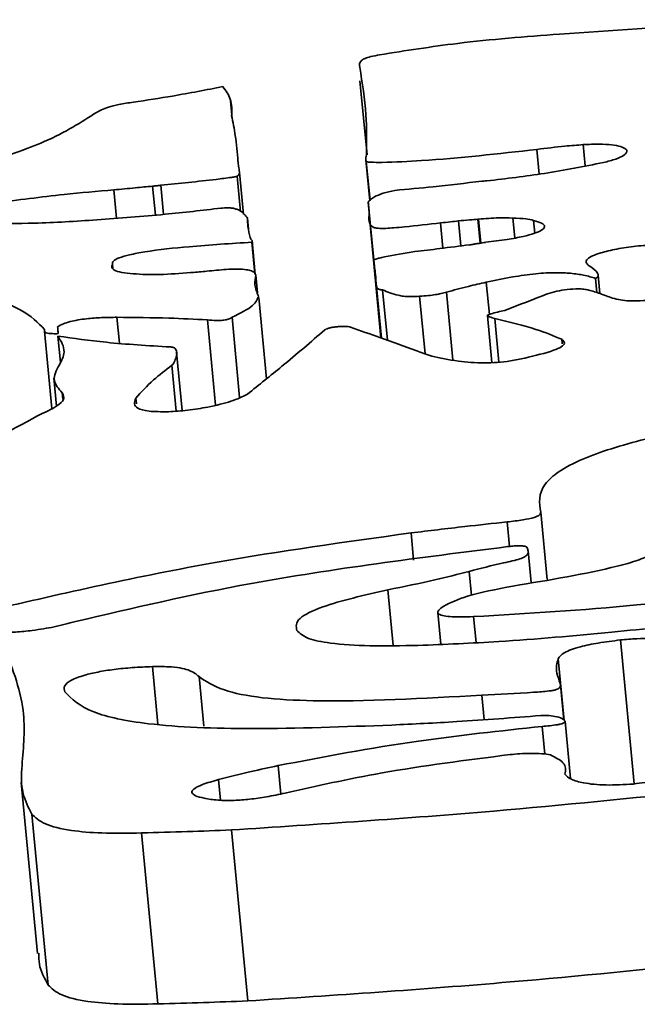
# Model space of a CAD drawing. Header units: millimetres. Extents: x 5 to 517, y 5 to 292.
# Tile 31 of 98: x 183.565 to 184.001, y 61.797 to 62.491. Entities that reach past the tile are written whole.
import ezdxf

# ---------------------------------------------------------------- set-up
doc = ezdxf.new("R2010")
doc.units = ezdxf.units.MM

msp = doc.modelspace()

# ---------------------------------------------------------------- linework, layer by layer
at = {"color": 7, "linetype": 'Continuous', "lineweight": 35}
for p, q in [((183.80486, 62.44807), (183.80987, 62.39575)), ((183.71478, 62.4212), (183.71357, 62.43382)), ((183.71883, 62.39131), (183.71886, 62.39109)), ((183.80907, 62.39241), (183.81184, 62.36344)), ((183.80923, 62.39143), (183.8119, 62.36349)), ((183.80933, 62.39122), (183.81198, 62.36356)), ((183.71829, 62.38075), (183.72068, 62.35571)), ((183.72277, 62.35374), (183.71993, 62.3834)), ((183.66436, 62.37435), (183.66632, 62.35385)), ((183.81069, 62.36247), (183.81457, 62.32182)), ((183.72547, 62.35119), (183.7262, 62.3435)), ((183.81182, 62.34908), (183.81969, 62.26676)), ((183.8881, 62.35047), (183.88972, 62.33355)), ((183.88851, 62.35051), (183.89012, 62.33361)), ((183.91273, 62.3513), (183.91407, 62.33721)), ((183.92734, 62.34961), (183.9282, 62.34059)), ((183.7287, 62.33426), (183.73082, 62.312)), ((183.72878, 62.33556), (183.73107, 62.31158)), ((183.63023, 62.3185), (183.63046, 62.31603)), ((183.81462, 62.32178), (183.81988, 62.26669)), ((183.73137, 62.31106), (183.73256, 62.29861)), ((183.97113, 62.30875), (183.97209, 62.29866)), ((183.97424, 62.29799), (183.97299, 62.31105)), ((183.81661, 62.30312), (183.8201, 62.26661)), ((183.739, 62.23799), (183.73351, 62.29536)), ((183.89483, 62.28252), (183.898, 62.24932)), ((183.58222, 62.27161), (183.58744, 62.21696)), ((183.78023, 62.27253), (183.78017, 62.27249)), ((183.5918, 62.26803), (183.59355, 62.24968)), ((183.6795, 62.21547), (183.67556, 62.25667)), ((183.58888, 62.23871), (183.59079, 62.21867)), ((183.93241, 62.14393), (183.93696, 62.09635)), ((183.92566, 62.09419), (183.92351, 62.11664)), ((183.85989, 62.07317), (183.86204, 62.0507)), ((183.94864, 61.99733), (183.94627, 62.02209)), ((183.94957, 61.99651), (183.95343, 61.95606)), ((183.56593, 61.95325), (183.57745, 61.83272)), ((183.57339, 61.93101), (183.58491, 61.81047)), ((183.65086, 61.9177), (183.66238, 61.79716)), ((183.71415, 61.91979), (183.72567, 61.79926))]:
    msp.add_line(p, q, dxfattribs=at)
at = {"color": 8, "linetype": 'Continuous', "lineweight": 35}
for p, q in [((183.96245, 62.40303), (183.96388, 62.38808)), ((183.92976, 62.39968), (183.93142, 62.3823)), ((183.63133, 62.37113), (183.63323, 62.35117)), ((183.65858, 62.37377), (183.66052, 62.35338)), ((183.86172, 62.34785), (183.86343, 62.33002)), ((183.87432, 62.34923), (183.87601, 62.33161)), ((183.89404, 62.30602), (183.89621, 62.28336)), ((183.82085, 62.30058), (183.82424, 62.26512)), ((183.86587, 62.29902), (183.87045, 62.2511)), ((183.84697, 62.29613), (183.85084, 62.25562)), ((183.63347, 62.28129), (183.63522, 62.26299)), ((183.69724, 62.27947), (183.70298, 62.21938)), ((183.71462, 62.28127), (183.72002, 62.22474)), ((183.89999, 62.28041), (183.90294, 62.2496)), ((183.94727, 62.26579), (183.94758, 62.26259)), ((183.67224, 62.24743), (183.67533, 62.21515)), ((183.59487, 62.22809), (183.59529, 62.22364)), ((183.64681, 62.22428), (183.6472, 62.22023)), ((183.90876, 62.13702), (183.91042, 62.11972)), ((183.84093, 62.12928), (183.84276, 62.11005)), ((183.88195, 62.10212), (183.88357, 62.08521)), ((183.82453, 62.08912), (183.82828, 62.04982)), ((183.88504, 62.07021), (183.88679, 62.05189)), ((183.98861, 62.05376), (183.99831, 61.95225)), ((183.65848, 62.03496), (183.66236, 61.99443)), ((183.94477, 62.0404), (183.94891, 61.99709)), ((183.69133, 62.02795), (183.69468, 61.9929)), ((183.89093, 62.01488), (183.89258, 61.99759)), ((183.93335, 61.99278), (183.93522, 61.97328)), ((183.74707, 61.96516), (183.74898, 61.94514)), ((183.7052, 61.95535), (183.70659, 61.94079))]:
    msp.add_line(p, q, dxfattribs=at)
at = {"color": 7, "linetype": 'Continuous', "lineweight": 35}
for points, knots in [([(184.18833, 62.49114), (184.14426, 62.49052), (184.0655, 62.48942), (183.98238, 62.48357), (183.94576, 62.48099)], [0, 0, 0, 0, 0.559404, 1, 1, 1, 1]), ([(183.94576, 62.48099), (183.9216, 62.47913), (183.87834, 62.47581), (183.83703, 62.46927), (183.81879, 62.46638)], [0, 0, 0, 0, 0.558359, 1, 1, 1, 1]), ([(183.81879, 62.46638), (183.81666, 62.46597), (183.81283, 62.46523), (183.8082, 62.46388), (183.80419, 62.46123), (183.80447, 62.45925), (183.8047, 62.45768)], [0, 0, 0, 0, 0.1762707, 0.316058, 0.4582512, 1, 1, 1, 1]), ([(183.8047, 62.45768), (183.80656, 62.4465), (183.80995, 62.42608), (183.8096, 62.4053), (183.80944, 62.3959)], [0, 0, 0, 0, 0.547472, 1, 1, 1, 1]), ([(183.70815, 62.44396), (183.69647, 62.44168), (183.67607, 62.43769), (183.65432, 62.43437), (183.64503, 62.43295)], [0, 0, 0, 0, 0.572943, 1, 1, 1, 1]), ([(183.71434, 62.42361), (183.71454, 62.42752), (183.71491, 62.43456), (183.71023, 62.44107), (183.70815, 62.44396)], [0, 0, 0, 0, 0.5554799, 1, 1, 1, 1]), ([(183.64503, 62.43295), (183.64155, 62.43247), (183.63502, 62.43156), (183.625, 62.42904), (183.6213, 62.42701), (183.61895, 62.42572)], [0, 0, 0, 0, 0.293626, 0.55044, 1, 1, 1, 1]), ([(183.61895, 62.42572), (183.60827, 62.4188), (183.58912, 62.4064), (183.55443, 62.39465), (183.53909, 62.38945)], [0, 0, 0, 0, 0.5575845, 1, 1, 1, 1]), ([(183.71883, 62.39131), (183.71832, 62.39737), (183.7174, 62.4082), (183.71527, 62.4189), (183.71434, 62.42361)], [0, 0, 0, 0, 0.560069, 1, 1, 1, 1]), ([(183.92976, 62.39968), (183.93634, 62.40051), (183.94719, 62.40187), (183.95814, 62.4027), (183.96245, 62.40303)], [0, 0, 0, 0, 0.606019, 1, 1, 1, 1]), ([(183.96245, 62.40303), (183.96628, 62.40321), (183.97365, 62.40356), (183.98278, 62.40301), (183.98921, 62.40177), (183.99285, 62.39999), (183.99362, 62.3978), (183.99129, 62.39536), (183.98576, 62.39274), (183.97976, 62.39122), (183.97663, 62.39043)], [0, 0, 0, 0, 0.135462, 0.259961, 0.380213, 0.499417, 0.618862, 0.739628, 0.864622, 1, 1, 1, 1]), ([(183.80944, 62.3959), (183.80929, 62.39519), (183.80903, 62.39402), (183.80906, 62.39287), (183.80907, 62.39241)], [0, 0, 0, 0, 0.6044512, 1, 1, 1, 1]), ([(183.80933, 62.39122), (183.80945, 62.39114), (183.80972, 62.39094), (183.81092, 62.39076), (183.81425, 62.3905), (183.82668, 62.39054), (183.86576, 62.39248), (183.90253, 62.39661), (183.92976, 62.39968)], [0, 0, 0, 0, 0.011342, 0.025107, 0.04207, 0.114106, 0.34392, 1, 1, 1, 1]), ([(183.71877, 62.3913), (183.71878, 62.39131), (183.7188, 62.39131), (183.71882, 62.39131), (183.71883, 62.39131)], [0, 0, 0, 0, 0.6032833, 1, 1, 1, 1]), ([(183.71886, 62.39109), (183.71884, 62.39113), (183.71882, 62.3912), (183.71879, 62.39127), (183.71877, 62.3913)], [0, 0, 0, 0, 0.6086185, 1, 1, 1, 1]), ([(183.71989, 62.38368), (183.71967, 62.38506), (183.71928, 62.38753), (183.71899, 62.39), (183.71886, 62.39109)], [0, 0, 0, 0, 0.560219, 1, 1, 1, 1]), ([(183.80907, 62.39241), (183.80913, 62.39222), (183.80922, 62.39189), (183.80922, 62.39156), (183.80923, 62.39143)], [0, 0, 0, 0, 0.591508, 1, 1, 1, 1]), ([(183.80923, 62.39143), (183.80925, 62.39139), (183.80928, 62.39132), (183.80932, 62.39125), (183.80933, 62.39122)], [0, 0, 0, 0, 0.567877, 1, 1, 1, 1]), ([(183.97663, 62.39043), (183.96301, 62.38771), (183.93696, 62.38252), (183.90809, 62.3791), (183.89432, 62.37747)], [0, 0, 0, 0, 0.522823, 1, 1, 1, 1]), ([(183.66436, 62.37435), (183.67741, 62.37569), (183.69411, 62.37739), (183.71169, 62.37957), (183.7164, 62.38031), (183.71774, 62.3806), (183.71812, 62.3807), (183.71829, 62.38075)], [0, 0, 0, 0, 0.717078, 0.917285, 0.972172, 0.987644, 1, 1, 1, 1]), ([(183.71829, 62.38075), (183.7189, 62.38125), (183.72013, 62.38228), (183.71997, 62.38321), (183.71989, 62.38368)], [0, 0, 0, 0, 0.495084, 1, 1, 1, 1]), ([(183.65858, 62.37377), (183.65966, 62.37388), (183.66158, 62.37408), (183.66351, 62.37427), (183.66436, 62.37435)], [0, 0, 0, 0, 0.559901, 1, 1, 1, 1]), ([(183.89082, 62.37725), (183.8794, 62.37588), (183.85903, 62.37343), (183.83848, 62.37159), (183.82945, 62.37078)], [0, 0, 0, 0, 0.560287, 1, 1, 1, 1]), ([(183.89432, 62.37747), (183.89367, 62.37744), (183.89251, 62.37737), (183.89134, 62.37728), (183.89082, 62.37725)], [0, 0, 0, 0, 0.554168, 1, 1, 1, 1]), ([(183.54747, 62.36181), (183.56364, 62.36399), (183.59135, 62.36773), (183.61957, 62.37013), (183.63133, 62.37113)], [0, 0, 0, 0, 0.583395, 1, 1, 1, 1]), ([(183.63133, 62.37113), (183.63634, 62.3716), (183.64543, 62.37247), (183.65451, 62.37337), (183.65858, 62.37377)], [0, 0, 0, 0, 0.551657, 1, 1, 1, 1]), ([(183.82945, 62.37078), (183.8266, 62.37011), (183.82079, 62.36875), (183.81349, 62.36582), (183.81175, 62.36374), (183.81069, 62.36247)], [0, 0, 0, 0, 0.274669, 0.559193, 1, 1, 1, 1]), ([(183.81069, 62.36247), (183.81088, 62.3609), (183.81121, 62.35811), (183.81141, 62.3553), (183.81149, 62.35406)], [0, 0, 0, 0, 0.559805, 1, 1, 1, 1]), ([(183.70681, 62.35822), (183.69368, 62.35672), (183.66454, 62.35339), (183.62048, 62.35004), (183.57676, 62.34721), (183.55164, 62.34746), (183.54009, 62.34757)], [0, 0, 0, 0, 0.232154, 0.51498, 0.776891, 1, 1, 1, 1]), ([(183.71196, 62.35854), (183.71105, 62.35849), (183.70934, 62.3584), (183.70761, 62.35828), (183.70681, 62.35822)], [0, 0, 0, 0, 0.5374778, 1, 1, 1, 1]), ([(183.72547, 62.35119), (183.72418, 62.35315), (183.72264, 62.3555), (183.71763, 62.35761), (183.71524, 62.3583), (183.71298, 62.35847), (183.71196, 62.35854)], [0, 0, 0, 0, 0.670763, 0.802112, 0.911134, 1, 1, 1, 1]), ([(183.81149, 62.35406), (183.81115, 62.35133), (183.81075, 62.34818), (183.81357, 62.34506), (183.81556, 62.34427), (183.81889, 62.34392), (183.82353, 62.34397), (183.82945, 62.34439), (183.84236, 62.34562), (183.85327, 62.34688), (183.86172, 62.34785)], [0, 0, 0, 0, 0.392754, 0.452275, 0.500162, 0.543604, 0.592004, 0.652912, 0.7311, 1, 1, 1, 1]), ([(183.72743, 62.33752), (183.72681, 62.34005), (183.72569, 62.34456), (183.72553, 62.34916), (183.72547, 62.35119)], [0, 0, 0, 0, 0.559835, 1, 1, 1, 1]), ([(183.86172, 62.34785), (183.86407, 62.34812), (183.86827, 62.34859), (183.87247, 62.34904), (183.87432, 62.34923)], [0, 0, 0, 0, 0.560484, 1, 1, 1, 1]), ([(183.87432, 62.34923), (183.87696, 62.3495), (183.88156, 62.34995), (183.88615, 62.35031), (183.8881, 62.35047)], [0, 0, 0, 0, 0.574619, 1, 1, 1, 1]), ([(183.8881, 62.35047), (183.88818, 62.35048), (183.88831, 62.35049), (183.88845, 62.3505), (183.88851, 62.35051)], [0, 0, 0, 0, 0.559029, 1, 1, 1, 1]), ([(183.88851, 62.35051), (183.89335, 62.3509), (183.90194, 62.35161), (183.90944, 62.35139), (183.91273, 62.3513)], [0, 0, 0, 0, 0.562903, 1, 1, 1, 1]), ([(183.92734, 62.34961), (183.92947, 62.34902), (183.93365, 62.34786), (183.93583, 62.34542), (183.93383, 62.34283), (183.92813, 62.34037), (183.91972, 62.33813), (183.90795, 62.33595), (183.89882, 62.33479), (183.89378, 62.33416)], [0, 0, 0, 0, 0.150661, 0.294515, 0.434566, 0.544771, 0.668878, 0.817327, 1, 1, 1, 1]), ([(183.91273, 62.3513), (183.91603, 62.35115), (183.92186, 62.35089), (183.92568, 62.35), (183.92734, 62.34961)], [0, 0, 0, 0, 0.566814, 1, 1, 1, 1]), ([(183.63023, 62.3185), (183.6302, 62.31929), (183.63016, 62.32079), (183.63458, 62.32327), (183.64256, 62.32555), (183.65911, 62.32857), (183.68884, 62.33176), (183.71396, 62.33333), (183.7287, 62.33426)], [0, 0, 0, 0, 0.0914994, 0.1736331, 0.2586298, 0.3577435, 0.6234198, 1, 1, 1, 1]), ([(183.72878, 62.33556), (183.72847, 62.33587), (183.72784, 62.3365), (183.72757, 62.33718), (183.72743, 62.33752)], [0, 0, 0, 0, 0.487689, 1, 1, 1, 1]), ([(183.7287, 62.33426), (183.72871, 62.33447), (183.72874, 62.33491), (183.72877, 62.33534), (183.72878, 62.33556)], [0, 0, 0, 0, 0.4970463, 1, 1, 1, 1]), ([(183.88227, 62.3324), (183.87526, 62.33151), (183.86242, 62.32989), (183.84955, 62.3283), (183.84371, 62.32758)], [0, 0, 0, 0, 0.5460757, 1, 1, 1, 1]), ([(183.88686, 62.33311), (183.88606, 62.33298), (183.88504, 62.3328), (183.88354, 62.33256), (183.88279, 62.33246), (183.88227, 62.3324)], [0, 0, 0, 0, 0.526445, 0.673328, 1, 1, 1, 1]), ([(183.89304, 62.33408), (183.89191, 62.33389), (183.88987, 62.33356), (183.88778, 62.33325), (183.88686, 62.33311)], [0, 0, 0, 0, 0.555153, 1, 1, 1, 1]), ([(183.89378, 62.33416), (183.89364, 62.33415), (183.89339, 62.33412), (183.89315, 62.33409), (183.89304, 62.33408)], [0, 0, 0, 0, 0.560183, 1, 1, 1, 1]), ([(183.96559, 62.31833), (183.96496, 62.31908), (183.96377, 62.3205), (183.96562, 62.3229), (183.97057, 62.32552), (183.97969, 62.32826), (183.99257, 62.33065), (184.00662, 62.33221), (184.01895, 62.33264), (184.02833, 62.33214), (184.03516, 62.33102), (184.03773, 62.3298), (184.03908, 62.32915)], [0, 0, 0, 0, 0.096509, 0.182293, 0.262638, 0.380029, 0.498146, 0.616732, 0.735368, 0.816666, 0.903204, 1, 1, 1, 1]), ([(183.84371, 62.32758), (183.83628, 62.32642), (183.82754, 62.32506), (183.81888, 62.32314), (183.81623, 62.32244), (183.81512, 62.32198), (183.81462, 62.32178)], [0, 0, 0, 0, 0.697823, 0.820132, 0.919644, 1, 1, 1, 1]), ([(183.64495, 62.31203), (183.64208, 62.3123), (183.63644, 62.31281), (183.63143, 62.31438), (183.62936, 62.31632), (183.62993, 62.31775), (183.63023, 62.3185)], [0, 0, 0, 0, 0.272789, 0.536278, 0.754776, 1, 1, 1, 1]), ([(183.81462, 62.32178), (183.81502, 62.31831), (183.81574, 62.31209), (183.81634, 62.30587), (183.81661, 62.30312)], [0, 0, 0, 0, 0.5582117, 1, 1, 1, 1]), ([(183.96708, 62.31723), (183.96678, 62.31744), (183.96625, 62.3178), (183.96579, 62.31817), (183.96559, 62.31833)], [0, 0, 0, 0, 0.5681175, 1, 1, 1, 1]), ([(183.68542, 62.31281), (183.67809, 62.31224), (183.66725, 62.31139), (183.65351, 62.3113), (183.64787, 62.31178), (183.64495, 62.31203)], [0, 0, 0, 0, 0.501796, 0.7421781, 1, 1, 1, 1]), ([(183.68614, 62.31287), (183.686, 62.31286), (183.68576, 62.31284), (183.68552, 62.31282), (183.68542, 62.31281)], [0, 0, 0, 0, 0.570043, 1, 1, 1, 1]), ([(183.71055, 62.31505), (183.70599, 62.31463), (183.69785, 62.31387), (183.68971, 62.31318), (183.68614, 62.31287)], [0, 0, 0, 0, 0.560368, 1, 1, 1, 1]), ([(183.73137, 62.31106), (183.73116, 62.31173), (183.73079, 62.31293), (183.72803, 62.31429), (183.7236, 62.3151), (183.71757, 62.31535), (183.7129, 62.31515), (183.71055, 62.31505)], [0, 0, 0, 0, 0.251013, 0.45109, 0.621488, 0.809297, 1, 1, 1, 1]), ([(183.89404, 62.30602), (183.90011, 62.30732), (183.91101, 62.30966), (183.92822, 62.31214), (183.94287, 62.31296), (183.95426, 62.31239), (183.9636, 62.31098), (183.96847, 62.30954), (183.97113, 62.30875)], [0, 0, 0, 0, 0.2224413, 0.4002852, 0.555335, 0.681685, 0.8267982, 1, 1, 1, 1]), ([(183.97113, 62.30875), (183.97161, 62.30901), (183.97272, 62.30962), (183.97318, 62.31092), (183.97217, 62.31358), (183.96923, 62.31569), (183.96708, 62.31723)], [0, 0, 0, 0, 0.080579, 0.185423, 0.408376, 1, 1, 1, 1]), ([(183.73331, 62.29617), (183.73216, 62.29888), (183.73011, 62.30371), (183.73098, 62.30882), (183.73137, 62.31106)], [0, 0, 0, 0, 0.561027, 1, 1, 1, 1]), ([(183.86587, 62.29902), (183.87094, 62.3004), (183.87986, 62.30283), (183.88977, 62.30506), (183.89404, 62.30602)], [0, 0, 0, 0, 0.568579, 1, 1, 1, 1]), ([(183.52535, 62.30113), (183.54032, 62.29655), (183.56705, 62.28838), (183.57773, 62.27751), (183.58242, 62.27274)], [0, 0, 0, 0, 0.560397, 1, 1, 1, 1]), ([(183.81661, 62.30312), (183.81671, 62.30262), (183.81686, 62.30185), (183.81835, 62.30096), (183.82005, 62.3007), (183.82085, 62.30058)], [0, 0, 0, 0, 0.482163, 0.754772, 1, 1, 1, 1]), ([(183.82085, 62.30058), (183.82419, 62.29923), (183.82829, 62.29757), (183.83548, 62.2961), (183.84061, 62.29581), (183.84474, 62.29602), (183.84697, 62.29613)], [0, 0, 0, 0, 0.578906, 0.710181, 0.843697, 1, 1, 1, 1]), ([(183.84697, 62.29613), (183.84904, 62.29627), (183.85282, 62.29653), (183.85803, 62.29717), (183.86235, 62.29802), (183.86463, 62.29867), (183.86587, 62.29902)], [0, 0, 0, 0, 0.3040018, 0.5569858, 0.7592083, 1, 1, 1, 1]), ([(183.95721, 62.30139), (183.95449, 62.3012), (183.94914, 62.30082), (183.93881, 62.29862), (183.92641, 62.29354), (183.91489, 62.28917), (183.907, 62.28618)], [0, 0, 0, 0, 0.109087, 0.2147314, 0.4621596, 1, 1, 1, 1]), ([(183.99323, 62.29298), (183.99119, 62.2932), (183.98645, 62.29373), (183.98047, 62.29573), (183.97367, 62.29824), (183.96724, 62.30038), (183.9614, 62.30138), (183.9585, 62.30139), (183.95721, 62.30139)], [0, 0, 0, 0, 0.126196, 0.293028, 0.59192, 0.857895, 0.936854, 1, 1, 1, 1]), ([(184.03564, 62.29862), (184.03194, 62.29754), (184.02515, 62.29558), (184.01315, 62.2936), (184.00217, 62.29278), (183.9963, 62.29291), (183.99323, 62.29298)], [0, 0, 0, 0, 0.317289, 0.5817615, 0.7815309, 1, 1, 1, 1]), ([(183.71462, 62.28127), (183.72033, 62.2841), (183.73059, 62.28918), (183.73247, 62.29402), (183.73331, 62.29617)], [0, 0, 0, 0, 0.556917, 1, 1, 1, 1]), ([(183.907, 62.28618), (183.90367, 62.28537), (183.89984, 62.28444), (183.89609, 62.28334), (183.89517, 62.28297), (183.89469, 62.28256), (183.89511, 62.28209), (183.89696, 62.28136), (183.89873, 62.2808), (183.89999, 62.28041)], [0, 0, 0, 0, 0.398175, 0.458671, 0.508139, 0.552957, 0.629423, 0.736964, 1, 1, 1, 1]), ([(183.59156, 62.27465), (183.59278, 62.27532), (183.59502, 62.27656), (183.60005, 62.27821), (183.60582, 62.27946), (183.61341, 62.28051), (183.62294, 62.28116), (183.62984, 62.28125), (183.63347, 62.28129)], [0, 0, 0, 0, 0.170222, 0.311902, 0.438337, 0.562189, 0.769388, 1, 1, 1, 1]), ([(183.63347, 62.28129), (183.64584, 62.28117), (183.66793, 62.28097), (183.68828, 62.27993), (183.69724, 62.27947)], [0, 0, 0, 0, 0.559923, 1, 1, 1, 1]), ([(183.69724, 62.27947), (183.69935, 62.2793), (183.70238, 62.27905), (183.70654, 62.27902), (183.70893, 62.27926), (183.71058, 62.27958), (183.71207, 62.28002), (183.71346, 62.28059), (183.71421, 62.28103), (183.71462, 62.28127)], [0, 0, 0, 0, 0.3604462, 0.5186737, 0.5921529, 0.6716072, 0.75667, 0.863958, 1, 1, 1, 1]), ([(183.89999, 62.28041), (183.91025, 62.27799), (183.92862, 62.27366), (183.94156, 62.2682), (183.94727, 62.26579)], [0, 0, 0, 0, 0.558168, 1, 1, 1, 1]), ([(183.58242, 62.27274), (183.58228, 62.27229), (183.582, 62.27142), (183.58292, 62.27041), (183.5853, 62.2699), (183.58823, 62.2697), (183.59067, 62.26973), (183.59202, 62.26975)], [0, 0, 0, 0, 0.269956, 0.521626, 0.656344, 0.810161, 1, 1, 1, 1]), ([(183.59202, 62.26975), (183.59193, 62.27069), (183.59177, 62.27232), (183.59162, 62.27395), (183.59156, 62.27465)], [0, 0, 0, 0, 0.571198, 1, 1, 1, 1]), ([(183.78017, 62.27249), (183.77022, 62.26392), (183.75264, 62.24879), (183.73367, 62.23362), (183.72544, 62.22704)], [0, 0, 0, 0, 0.566338, 1, 1, 1, 1]), ([(183.7982, 62.2743), (183.79769, 62.27445), (183.7967, 62.27473), (183.79438, 62.27491), (183.79177, 62.2749), (183.78901, 62.27471), (183.78628, 62.27436), (183.78375, 62.27386), (183.78155, 62.27324), (183.78068, 62.27277), (183.78023, 62.27253)], [0, 0, 0, 0, 0.133922, 0.258751, 0.379767, 0.499799, 0.619661, 0.740918, 0.865871, 1, 1, 1, 1]), ([(183.84495, 62.25764), (183.83634, 62.26078), (183.82096, 62.26638), (183.80515, 62.27188), (183.7982, 62.2743)], [0, 0, 0, 0, 0.560148, 1, 1, 1, 1]), ([(183.5918, 62.26803), (183.59405, 62.26436), (183.59798, 62.25793), (183.5944, 62.25081), (183.59286, 62.24776)], [0, 0, 0, 0, 0.571749, 1, 1, 1, 1]), ([(183.67106, 62.2604), (183.65554, 62.26132), (183.62666, 62.26303), (183.60282, 62.26645), (183.5918, 62.26803)], [0, 0, 0, 0, 0.537474, 1, 1, 1, 1]), ([(183.94727, 62.26579), (183.94823, 62.2649), (183.94997, 62.26329), (183.94763, 62.26051), (183.93892, 62.25673), (183.92855, 62.25428), (183.92112, 62.25252)], [0, 0, 0, 0, 0.221691, 0.402329, 0.571458, 1, 1, 1, 1]), ([(183.67224, 62.24743), (183.67261, 62.24788), (183.67346, 62.24892), (183.67456, 62.25124), (183.6757, 62.25455), (183.67573, 62.25771), (183.67427, 62.25967), (183.67275, 62.26018), (183.67202, 62.26035), (183.67137, 62.26039), (183.67106, 62.2604)], [0, 0, 0, 0, 0.094481, 0.220403, 0.50322, 0.814007, 0.938034, 0.961949, 0.982339, 1, 1, 1, 1]), ([(183.87433, 62.25035), (183.86765, 62.25144), (183.85574, 62.25339), (183.84825, 62.25635), (183.84495, 62.25764)], [0, 0, 0, 0, 0.560312, 1, 1, 1, 1]), ([(183.92112, 62.25252), (183.91788, 62.25181), (183.91191, 62.25051), (183.90184, 62.24934), (183.88821, 62.24888), (183.88014, 62.24974), (183.87433, 62.25035)], [0, 0, 0, 0, 0.212858, 0.391125, 0.561417, 1, 1, 1, 1]), ([(183.59286, 62.24776), (183.59077, 62.24401), (183.58687, 62.23701), (183.59233, 62.23092), (183.59487, 62.22809)], [0, 0, 0, 0, 0.5360819, 1, 1, 1, 1]), ([(183.64681, 62.22428), (183.6506, 62.22857), (183.65737, 62.23624), (183.6677, 62.24401), (183.67224, 62.24743)], [0, 0, 0, 0, 0.559863, 1, 1, 1, 1]), ([(183.59487, 62.22809), (183.59564, 62.22654), (183.59707, 62.22366), (183.59083, 62.218), (183.5825, 62.21417), (183.57745, 62.21184)], [0, 0, 0, 0, 0.312544, 0.582797, 1, 1, 1, 1]), ([(183.66975, 62.21472), (183.66482, 62.21471), (183.65501, 62.21468), (183.64737, 62.21709), (183.64524, 62.2204), (183.64625, 62.2229), (183.64681, 62.22428)], [0, 0, 0, 0, 0.241887, 0.481383, 0.711633, 1, 1, 1, 1]), ([(183.72544, 62.22704), (183.72199, 62.22536), (183.71528, 62.22207), (183.6995, 62.21822), (183.68382, 62.21558), (183.67431, 62.215), (183.66975, 62.21472)], [0, 0, 0, 0, 0.305307, 0.594704, 0.805478, 1, 1, 1, 1]), ([(183.57745, 62.21184), (183.55705, 62.2007), (183.52088, 62.18093), (183.48434, 62.16117), (183.4684, 62.15256)], [0, 0, 0, 0, 0.563815, 1, 1, 1, 1]), ([(183.93241, 62.14393), (183.93148, 62.15035), (183.92975, 62.16218), (183.9558, 62.18072), (184.00895, 62.19714), (184.05193, 62.20602), (184.07602, 62.211)], [0, 0, 0, 0, 0.288899, 0.531367, 0.737315, 1, 1, 1, 1]), ([(183.90876, 62.13702), (183.9125, 62.13744), (183.91933, 62.13822), (183.92714, 62.13983), (183.93086, 62.14132), (183.93244, 62.14263), (183.93242, 62.14347), (183.93241, 62.14393)], [0, 0, 0, 0, 0.305211, 0.556324, 0.684721, 0.827873, 1, 1, 1, 1]), ([(183.84093, 62.12928), (183.85356, 62.13079), (183.87611, 62.13349), (183.89879, 62.13594), (183.90876, 62.13702)], [0, 0, 0, 0, 0.560089, 1, 1, 1, 1]), ([(183.54453, 62.07484), (183.59617, 62.08676), (183.688, 62.10796), (183.79437, 62.12279), (183.84093, 62.12928)], [0, 0, 0, 0, 0.5623259, 1, 1, 1, 1]), ([(184.01549, 62.12551), (184.01579, 62.12348), (184.01632, 62.11988), (184.01152, 62.11449), (184.00133, 62.10972), (183.97049, 62.10136), (183.93864, 62.09605), (183.91284, 62.09175)], [0, 0, 0, 0, 0.167287, 0.297815, 0.409637, 0.521878, 1, 1, 1, 1]), ([(183.90908, 62.11958), (183.84701, 62.11175), (183.73706, 62.09788), (183.64444, 62.07621), (183.60411, 62.06677)], [0, 0, 0, 0, 0.564521, 1, 1, 1, 1]), ([(183.88195, 62.10212), (183.8898, 62.10417), (183.90134, 62.10719), (183.91631, 62.11031), (183.92133, 62.11236), (183.92315, 62.11399), (183.92374, 62.11599), (183.92338, 62.11744), (183.92317, 62.11827)], [0, 0, 0, 0, 0.391862, 0.57635, 0.648674, 0.733647, 0.846498, 1, 1, 1, 1]), ([(183.92317, 62.11827), (183.92305, 62.11854), (183.92283, 62.11903), (183.92193, 62.11963), (183.92052, 62.12002), (183.91849, 62.12023), (183.91584, 62.1202), (183.91262, 62.11997), (183.91033, 62.11972), (183.90908, 62.11958)], [0, 0, 0, 0, 0.177118, 0.323018, 0.446523, 0.560006, 0.684479, 0.828262, 1, 1, 1, 1]), ([(183.82453, 62.08912), (183.8358, 62.0914), (183.85597, 62.09547), (183.874, 62.10008), (183.88195, 62.10212)], [0, 0, 0, 0, 0.5590724, 1, 1, 1, 1]), ([(183.91284, 62.09175), (183.9011, 62.08949), (183.88006, 62.08546), (183.8689, 62.08008), (183.86397, 62.07771)], [0, 0, 0, 0, 0.558302, 1, 1, 1, 1]), ([(183.88504, 62.07021), (183.92346, 62.07246), (183.99217, 62.07649), (184.06036, 62.08543), (184.09042, 62.08937)], [0, 0, 0, 0, 0.559059, 1, 1, 1, 1]), ([(183.76033, 62.06038), (183.75984, 62.06319), (183.75892, 62.0685), (183.7813, 62.07926), (183.80788, 62.08532), (183.82453, 62.08912)], [0, 0, 0, 0, 0.294513, 0.558022, 1, 1, 1, 1]), ([(183.86397, 62.07771), (183.8626, 62.07671), (183.86011, 62.0749), (183.85945, 62.07249), (183.86245, 62.07089), (183.86825, 62.07013), (183.87583, 62.0699), (183.88178, 62.0701), (183.88504, 62.07021)], [0, 0, 0, 0, 0.221067, 0.399894, 0.555122, 0.680536, 0.8251, 1, 1, 1, 1]), ([(184.14186, 62.07998), (184.11192, 62.07532), (184.05982, 62.0672), (184.00561, 62.06161), (183.98256, 62.05923)], [0, 0, 0, 0, 0.574839, 1, 1, 1, 1]), ([(183.60411, 62.06677), (183.59932, 62.06547), (183.59033, 62.06303), (183.57532, 62.06054), (183.56175, 62.05916), (183.55427, 62.05906), (183.55056, 62.05901)], [0, 0, 0, 0, 0.316988, 0.595948, 0.799276, 1, 1, 1, 1]), ([(183.84584, 62.04992), (183.83426, 62.04972), (183.81185, 62.04932), (183.78469, 62.05096), (183.7664, 62.05474), (183.76242, 62.05844), (183.76033, 62.06038)], [0, 0, 0, 0, 0.286562, 0.554549, 0.765211, 1, 1, 1, 1]), ([(183.98256, 62.05923), (183.95589, 62.05677), (183.90972, 62.05251), (183.86481, 62.05069), (183.84584, 62.04992)], [0, 0, 0, 0, 0.577579, 1, 1, 1, 1]), ([(183.98861, 62.05376), (183.99256, 62.05413), (183.99985, 62.05481), (184.00968, 62.05481), (184.0205, 62.05364), (184.02471, 62.05174), (184.02772, 62.05039)], [0, 0, 0, 0, 0.212807, 0.393437, 0.566273, 1, 1, 1, 1]), ([(183.55253, 62.05161), (183.55889, 62.03587), (183.57025, 62.00775), (183.56761, 61.97827), (183.56645, 61.9653)], [0, 0, 0, 0, 0.559883, 1, 1, 1, 1]), ([(183.94477, 62.0404), (183.94571, 62.04191), (183.94751, 62.04479), (183.95895, 62.04885), (183.97325, 62.05186), (183.98333, 62.0531), (183.98861, 62.05376)], [0, 0, 0, 0, 0.289223, 0.551518, 0.764708, 1, 1, 1, 1]), ([(183.59673, 62.01721), (183.59628, 62.0186), (183.59544, 62.02119), (183.60038, 62.02533), (183.60918, 62.02875), (183.62003, 62.0313), (183.63166, 62.03312), (183.64488, 62.03443), (183.65377, 62.03478), (183.65848, 62.03496)], [0, 0, 0, 0, 0.192369, 0.358106, 0.508059, 0.618379, 0.733414, 0.858952, 1, 1, 1, 1]), ([(183.65848, 62.03496), (183.66237, 62.03499), (183.66969, 62.03506), (183.6782, 62.03415), (183.68663, 62.03197), (183.68938, 62.02962), (183.69133, 62.02795)], [0, 0, 0, 0, 0.20648, 0.388525, 0.565255, 1, 1, 1, 1]), ([(183.94378, 62.03039), (183.94355, 62.03218), (183.94312, 62.03545), (183.94425, 62.03885), (183.94477, 62.0404)], [0, 0, 0, 0, 0.5464173, 1, 1, 1, 1]), ([(183.69133, 62.02795), (183.69622, 62.02459), (183.70517, 62.01845), (183.73394, 62.01253), (183.79387, 62.00941), (183.84967, 62.01255), (183.89093, 62.01488)], [0, 0, 0, 0, 0.203824, 0.373509, 0.53687, 1, 1, 1, 1]), ([(183.89093, 62.01488), (183.90299, 62.01548), (183.91861, 62.01626), (183.93575, 62.0174), (183.94112, 62.01819), (183.94338, 62.01874), (183.94489, 62.01936), (183.94578, 62.02006), (183.94652, 62.02141), (183.94566, 62.02487), (183.94458, 62.02803), (183.94378, 62.03039)], [0, 0, 0, 0, 0.343648, 0.445249, 0.472642, 0.49657, 0.519781, 0.546616, 0.579238, 0.685598, 1, 1, 1, 1]), ([(183.8273, 61.9938), (183.7939, 61.99254), (183.73234, 61.99021), (183.65698, 61.99298), (183.61094, 62.00272), (183.60169, 62.01215), (183.59673, 62.01721)], [0, 0, 0, 0, 0.3089938, 0.5694934, 0.7688023, 1, 1, 1, 1]), ([(183.93245, 62.0005), (183.91265, 61.99894), (183.87728, 61.99616), (183.84257, 61.99452), (183.8273, 61.9938)], [0, 0, 0, 0, 0.560063, 1, 1, 1, 1]), ([(183.94957, 61.99651), (183.94904, 61.99719), (183.94798, 61.99856), (183.94313, 61.99989), (183.93838, 62.00054), (183.93473, 62.00063), (183.93318, 62.00054), (183.93245, 62.0005)], [0, 0, 0, 0, 0.310549, 0.622962, 0.857463, 0.933185, 1, 1, 1, 1]), ([(183.74707, 61.96516), (183.77954, 61.97137), (183.83887, 61.9827), (183.90391, 61.98964), (183.93335, 61.99278)], [0, 0, 0, 0, 0.5473356, 1, 1, 1, 1]), ([(183.93335, 61.99278), (183.93708, 61.99312), (183.94163, 61.99353), (183.94656, 61.99444), (183.9484, 61.99502), (183.94951, 61.99575), (183.94955, 61.99624), (183.94957, 61.99651)], [0, 0, 0, 0, 0.487907, 0.596394, 0.705258, 0.832763, 1, 1, 1, 1]), ([(183.91076, 61.97294), (183.87988, 61.96901), (183.82307, 61.96179), (183.77429, 61.95077), (183.75202, 61.94574)], [0, 0, 0, 0, 0.543647, 1, 1, 1, 1]), ([(183.93929, 61.9727), (183.9374, 61.97304), (183.93349, 61.97372), (183.92565, 61.97388), (183.91794, 61.97365), (183.91311, 61.97317), (183.91076, 61.97294)], [0, 0, 0, 0, 0.271978, 0.560889, 0.786522, 1, 1, 1, 1]), ([(183.94953, 61.95913), (183.94996, 61.96195), (183.95074, 61.96701), (183.9428, 61.97096), (183.93929, 61.9727)], [0, 0, 0, 0, 0.557203, 1, 1, 1, 1]), ([(183.56645, 61.9653), (183.56601, 61.95866), (183.56524, 61.94691), (183.57092, 61.93583), (183.57339, 61.93101)], [0, 0, 0, 0, 0.56526, 1, 1, 1, 1]), ([(183.7052, 61.95535), (183.71269, 61.95726), (183.72607, 61.96066), (183.74065, 61.96379), (183.74707, 61.96516)], [0, 0, 0, 0, 0.55957, 1, 1, 1, 1]), ([(184.05035, 61.96899), (184.04877, 61.96713), (184.0456, 61.96339), (184.0311, 61.95831), (184.01492, 61.95429), (184.00338, 61.95287), (183.99786, 61.95219)], [0, 0, 0, 0, 0.288904, 0.581247, 0.79983, 1, 1, 1, 1]), ([(183.99786, 61.95219), (183.99119, 61.95181), (183.97753, 61.95103), (183.96268, 61.95271), (183.95293, 61.95545), (183.95069, 61.95788), (183.94953, 61.95913)], [0, 0, 0, 0, 0.256644, 0.525581, 0.754119, 1, 1, 1, 1]), ([(183.69489, 61.94216), (183.69264, 61.94272), (183.68836, 61.94378), (183.68575, 61.94602), (183.68711, 61.94876), (183.6936, 61.95204), (183.70112, 61.95419), (183.7052, 61.95535)], [0, 0, 0, 0, 0.19325, 0.366446, 0.53424, 0.747499, 1, 1, 1, 1]), ([(183.75202, 61.94574), (183.74775, 61.94485), (183.73989, 61.94321), (183.72758, 61.94142), (183.71551, 61.94046), (183.70374, 61.94063), (183.69797, 61.94162), (183.69489, 61.94216)], [0, 0, 0, 0, 0.2247214, 0.4139623, 0.5813258, 0.7763639, 1, 1, 1, 1]), ([(183.71415, 61.91979), (183.77582, 61.92383), (183.886, 61.93105), (183.99676, 61.94226), (184.04553, 61.9472)], [0, 0, 0, 0, 0.559706, 1, 1, 1, 1]), ([(183.57339, 61.93101), (183.57587, 61.92857), (183.58062, 61.92388), (183.59863, 61.91932), (183.6229, 61.91726), (183.64122, 61.91755), (183.65086, 61.9177)], [0, 0, 0, 0, 0.289346, 0.553817, 0.764916, 1, 1, 1, 1]), ([(183.65086, 61.9177), (183.66157, 61.91798), (183.68251, 61.91854), (183.70377, 61.91938), (183.71415, 61.91979)], [0, 0, 0, 0, 0.511423, 1, 1, 1, 1]), ([(183.57843, 61.83281), (183.57836, 61.83021), (183.57817, 61.82253), (183.58222, 61.81527), (183.58491, 61.81047)], [0, 0, 0, 0, 0.3384, 1, 1, 1, 1]), ([(183.72567, 61.79926), (183.78734, 61.80329), (183.89752, 61.81051), (184.00828, 61.82172), (184.05705, 61.82666)], [0, 0, 0, 0, 0.5597239, 1, 1, 1, 1]), ([(183.58491, 61.81047), (183.58739, 61.80803), (183.59213, 61.80335), (183.61014, 61.79878), (183.63442, 61.79673), (183.65273, 61.79701), (183.66238, 61.79716)], [0, 0, 0, 0, 0.289347, 0.553819, 0.764915, 1, 1, 1, 1]), ([(183.66238, 61.79716), (183.67309, 61.79744), (183.69403, 61.798), (183.71528, 61.79884), (183.72567, 61.79926)], [0, 0, 0, 0, 0.511423, 1, 1, 1, 1])]:
    msp.add_open_spline(points, degree=3, knots=knots, dxfattribs=at)

doc.saveas('drawing.dxf')
